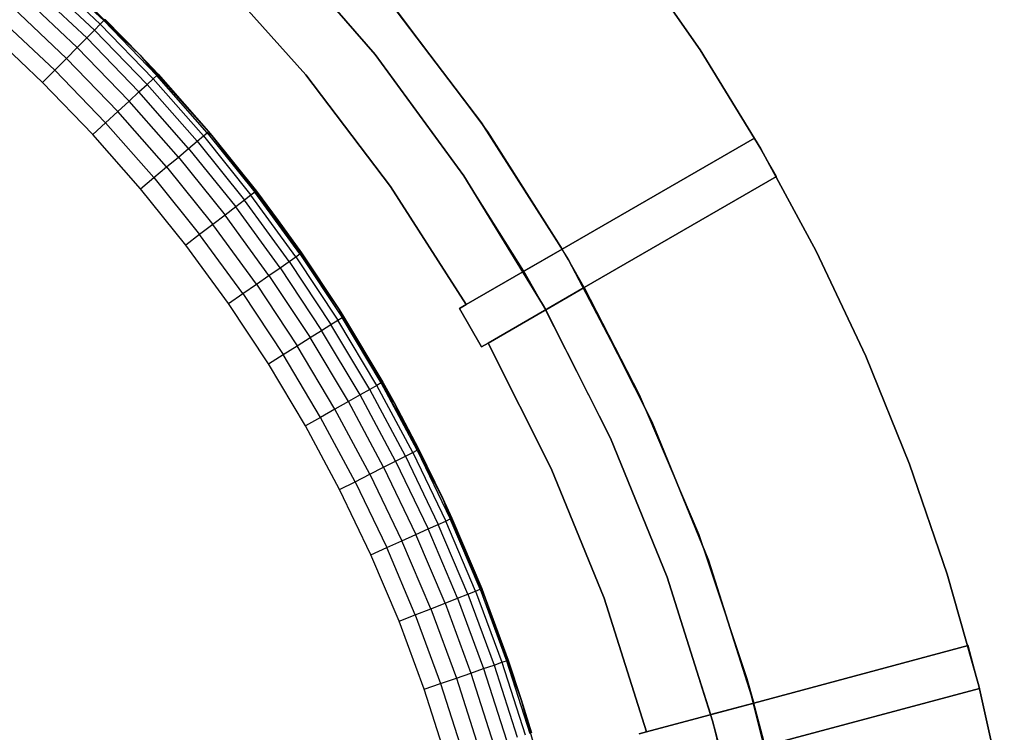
# Model space of a CAD drawing. Extents: x -47 to 47, y -122 to 0.
# Tile 23 of 28: x 24 to 47, y -64 to -48. Entities that reach past the tile are written whole.
import ezdxf

# ---------------------------------------------------------------- set-up
doc = ezdxf.new("R2010")
doc.units = 0
doc.header["$LTSCALE"] = 25.4
doc.layers.get('0').update_dxf_attribs({"linetype": 'CONTINUOUS'})

# ---------------------------------------------------------------- blocks, each defined once
blk = doc.blocks.new('NL2500034645_STL')
at = {"color": 0}
for p, q in [((32.446, -49.125, 145), (30.229, -46.567, 145)), ((30.229, -46.567, 155), (32.446, -49.125, 155)), ((30.229, -46.567, 155), (32.446, -49.125, 155)), ((32.446, -49.125, 145), (30.229, -46.567, 145)), ((38.274, -46.869, -52), (39.765, -49.02, -52)), ((39.765, -49.02, -57), (38.274, -46.869, -57)), ((38.274, -46.869, -52), (39.765, -49.02, -52)), ((39.765, -49.02, -57), (38.274, -46.869, -57)), ((26.337, -48.359, 152.39), (25.088, -47.18, 152.39)), ((26.337, -48.359, 152.39), (25.088, -47.18, 152.39)), ((28.785, -47.226, 65), (30.886, -49.582, 65)), ((30.886, -49.582, 55), (28.785, -47.226, 55)), ((28.785, -47.226, 65), (30.886, -49.582, 65)), ((30.886, -49.582, 55), (28.785, -47.226, 55)), ((30.886, -49.582, -50), (28.785, -47.226, -50)), ((30.886, -49.582, 54), (28.785, -47.226, 54)), ((30.886, -49.582, -50), (28.785, -47.226, -50)), ((30.886, -49.582, 54), (28.785, -47.226, 54)), ((26.127, -48.572, 153.111), (24.888, -47.402, 153.111)), ((26.127, -48.572, 153.111), (24.888, -47.402, 153.111)), ((26.257, -48.44, 152.765), (25.012, -47.264, 152.765)), ((26.257, -48.44, 152.765), (25.012, -47.264, 152.765)), ((27.153, -49.135, 52), (25.422, -47.432, 52)), ((27.153, -49.135, 52), (25.422, -47.432, 52)), ((25.952, -48.749, 153.414), (24.721, -47.586, 153.414)), ((25.952, -48.749, 153.414), (24.721, -47.586, 153.414)), ((25.739, -48.964, 153.663), (24.518, -47.811, 153.663)), ((25.739, -48.964, 153.663), (24.518, -47.811, 153.663)), ((25.496, -49.21, 153.848), (24.287, -48.068, 153.848)), ((25.496, -49.21, 153.848), (24.287, -48.068, 153.848)), ((34.842, -50.662, 145), (32.801, -47.975, 145)), ((32.801, -47.975, 155), (34.842, -50.662, 155)), ((34.842, -50.662, 145), (32.801, -47.975, 145)), ((34.842, -50.662, 65), (32.801, -47.975, 65)), ((32.801, -47.975, 155), (34.842, -50.662, 155)), ((34.842, -50.662, 55), (32.801, -47.975, 55)), ((34.842, -50.662, 65), (32.801, -47.975, 65)), ((34.842, -50.662, 55), (32.801, -47.975, 55)), ((32.921, -48.121, -55), (34.977, -50.857, -55)), ((32.921, -48.121, 54), (34.977, -50.857, 54)), ((32.921, -48.121, -55), (34.977, -50.857, -55)), ((32.921, -48.121, 54), (34.977, -50.857, 54)), ((26.364, -48.332, 152), (26.337, -48.359, 152.39)), ((26.364, -48.332, 152), (26.337, -48.359, 152.39)), ((26.364, -48.332, 152), (27.153, -49.135, 52)), ((26.364, -48.332, 152), (27.153, -49.135, 52)), ((26.364, -48.332, 152), (27.153, -49.135, 152)), ((26.364, -48.332, 152), (27.153, -49.135, 152)), ((25.232, -49.477, 153.962), (24.036, -48.347, 153.962)), ((25.232, -49.477, 153.962), (24.036, -48.347, 153.962)), ((26.127, -48.572, 153.111), (26.257, -48.44, 152.765)), ((26.127, -48.572, 153.111), (26.257, -48.44, 152.765)), ((26.257, -48.44, 152.765), (26.337, -48.359, 152.39)), ((26.257, -48.44, 152.765), (26.337, -48.359, 152.39)), ((26.257, -48.44, 152.765), (27.447, -49.672, 152.765)), ((26.257, -48.44, 152.765), (27.447, -49.672, 152.765)), ((26.337, -48.359, 152.39), (27.153, -49.135, 152)), ((26.337, -48.359, 152.39), (27.153, -49.135, 152)), ((26.337, -48.359, 152.39), (27.531, -49.595, 152.39)), ((26.337, -48.359, 152.39), (27.531, -49.595, 152.39)), ((24.958, -49.754, 154), (23.774, -48.637, 154)), ((24.958, -49.754, 154), (23.774, -48.637, 154)), ((25.739, -48.964, 153.663), (25.952, -48.749, 153.414)), ((25.739, -48.964, 153.663), (25.952, -48.749, 153.414)), ((25.952, -48.749, 153.414), (26.127, -48.572, 153.111)), ((25.952, -48.749, 153.414), (26.127, -48.572, 153.111)), ((25.952, -48.749, 153.414), (27.128, -49.966, 153.414)), ((25.952, -48.749, 153.414), (27.128, -49.966, 153.414)), ((26.127, -48.572, 153.111), (27.311, -49.797, 153.111)), ((26.127, -48.572, 153.111), (27.311, -49.797, 153.111)), ((25.496, -49.21, 153.848), (25.739, -48.964, 153.663)), ((25.496, -49.21, 153.848), (25.739, -48.964, 153.663)), ((25.739, -48.964, 153.663), (26.906, -50.171, 153.663)), ((25.739, -48.964, 153.663), (26.906, -50.171, 153.663)), ((25.232, -49.477, 153.962), (25.496, -49.21, 153.848)), ((25.232, -49.477, 153.962), (25.496, -49.21, 153.848)), ((25.496, -49.21, 153.848), (26.652, -50.406, 153.848)), ((25.496, -49.21, 153.848), (26.652, -50.406, 153.848)), ((28.77, -50.947, 52), (27.153, -49.135, 52)), ((27.153, -49.135, 52), (28.696, -50.859, 152)), ((27.153, -49.135, 52), (28.696, -50.859, 152)), ((27.153, -49.135, 52), (27.559, -49.569, 152)), ((27.153, -49.135, 152), (27.153, -49.135, 52)), ((27.153, -49.135, 152), (27.153, -49.135, 52)), ((27.153, -49.135, 152), (27.559, -49.569, 152)), ((27.153, -49.135, 52), (27.559, -49.569, 152)), ((28.77, -50.947, 52), (27.153, -49.135, 52)), ((27.153, -49.135, 152), (27.559, -49.569, 152)), ((27.153, -49.135, 152), (27.531, -49.595, 152.39)), ((27.153, -49.135, 152), (27.531, -49.595, 152.39)), ((34.447, -51.856, 145), (32.446, -49.125, 145)), ((32.446, -49.125, 155), (34.447, -51.856, 155)), ((32.446, -49.125, 155), (34.447, -51.856, 155)), ((32.446, -49.125, 155), (32.446, -49.125, 145)), ((34.447, -51.856, 145), (32.446, -49.125, 145)), ((32.446, -49.125, 155), (32.446, -49.125, 145)), ((39.765, -49.02, -52), (39.765, -49.02, -57)), ((39.765, -49.02, -52), (41.136, -51.25, -52)), ((41.136, -51.25, -57), (39.765, -49.02, -57)), ((39.765, -49.02, -52), (39.765, -49.02, -57)), ((39.765, -49.02, -52), (41.136, -51.25, -52)), ((41.136, -51.25, -57), (39.765, -49.02, -57)), ((24.958, -49.754, 154), (25.232, -49.477, 153.962)), ((24.958, -49.754, 154), (25.232, -49.477, 153.962)), ((25.232, -49.477, 153.962), (26.376, -50.66, 153.962)), ((25.232, -49.477, 153.962), (26.376, -50.66, 153.962)), ((27.311, -49.797, 153.111), (27.447, -49.672, 152.765)), ((27.311, -49.797, 153.111), (27.447, -49.672, 152.765)), ((27.447, -49.672, 152.765), (27.531, -49.595, 152.39)), ((27.447, -49.672, 152.765), (27.531, -49.595, 152.39)), ((28.579, -50.957, 152.765), (27.447, -49.672, 152.765)), ((28.579, -50.957, 152.765), (27.447, -49.672, 152.765)), ((27.531, -49.595, 152.39), (27.559, -49.569, 152)), ((27.531, -49.595, 152.39), (27.559, -49.569, 152)), ((28.667, -50.884, 152.39), (27.531, -49.595, 152.39)), ((28.667, -50.884, 152.39), (27.531, -49.595, 152.39)), ((27.559, -49.569, 152), (28.696, -50.859, 152)), ((27.559, -49.569, 152), (28.696, -50.859, 152)), ((30.886, -49.582, 65), (32.794, -52.096, 65)), ((32.794, -52.096, 55), (30.886, -49.582, 55)), ((30.886, -49.582, 65), (32.794, -52.096, 65)), ((30.886, -49.582, 65), (30.886, -49.582, 55)), ((32.794, -52.096, 55), (30.886, -49.582, 55)), ((30.886, -49.582, 65), (30.886, -49.582, 55)), ((32.794, -52.096, -50), (30.886, -49.582, -50)), ((32.794, -52.096, 54), (30.886, -49.582, 54)), ((30.886, -49.582, 54), (30.886, -49.582, -50)), ((32.794, -52.096, -50), (30.886, -49.582, -50)), ((30.886, -49.582, 54), (30.886, -49.582, -50)), ((32.794, -52.096, 54), (30.886, -49.582, 54)), ((26.089, -50.925, 154), (24.958, -49.754, 154)), ((26.089, -50.925, 154), (24.958, -49.754, 154)), ((27.128, -49.966, 153.414), (27.311, -49.797, 153.111)), ((27.128, -49.966, 153.414), (27.311, -49.797, 153.111)), ((28.438, -51.076, 153.111), (27.311, -49.797, 153.111)), ((28.438, -51.076, 153.111), (27.311, -49.797, 153.111)), ((26.906, -50.171, 153.663), (27.128, -49.966, 153.414)), ((26.906, -50.171, 153.663), (27.128, -49.966, 153.414)), ((28.248, -51.236, 153.414), (27.128, -49.966, 153.414)), ((28.248, -51.236, 153.414), (27.128, -49.966, 153.414)), ((26.652, -50.406, 153.848), (26.906, -50.171, 153.663)), ((26.652, -50.406, 153.848), (26.906, -50.171, 153.663)), ((28.016, -51.431, 153.663), (26.906, -50.171, 153.663)), ((28.016, -51.431, 153.663), (26.906, -50.171, 153.663)), ((26.376, -50.66, 153.962), (26.652, -50.406, 153.848)), ((26.376, -50.66, 153.962), (26.652, -50.406, 153.848)), ((27.751, -51.654, 153.848), (26.652, -50.406, 153.848)), ((27.751, -51.654, 153.848), (26.652, -50.406, 153.848)), ((26.089, -50.925, 154), (26.376, -50.66, 153.962)), ((26.089, -50.925, 154), (26.376, -50.66, 153.962)), ((27.464, -51.895, 153.962), (26.376, -50.66, 153.962)), ((27.464, -51.895, 153.962), (26.376, -50.66, 153.962)), ((36.663, -53.503, 145), (34.842, -50.662, 145)), ((34.842, -50.662, 145), (34.842, -50.662, 155)), ((34.842, -50.662, 155), (36.663, -53.503, 155)), ((34.842, -50.662, 145), (34.842, -50.662, 155)), ((36.663, -53.503, 145), (34.842, -50.662, 145)), ((36.663, -53.503, 65), (34.842, -50.662, 65)), ((34.842, -50.662, 155), (36.663, -53.503, 155)), ((36.663, -53.503, 55), (34.842, -50.662, 55)), ((34.842, -50.662, 55), (34.842, -50.662, 65)), ((36.663, -53.503, 65), (34.842, -50.662, 65)), ((34.842, -50.662, 55), (34.842, -50.662, 65)), ((36.663, -53.503, 55), (34.842, -50.662, 55)), ((27.165, -52.146, 154), (26.089, -50.925, 154)), ((27.165, -52.146, 154), (26.089, -50.925, 154)), ((28.438, -51.076, 153.111), (28.579, -50.957, 152.765)), ((28.438, -51.076, 153.111), (28.579, -50.957, 152.765)), ((28.579, -50.957, 152.765), (28.667, -50.884, 152.39)), ((28.579, -50.957, 152.765), (28.667, -50.884, 152.39)), ((28.579, -50.957, 152.765), (29.652, -52.292, 152.765)), ((28.579, -50.957, 152.765), (29.652, -52.292, 152.765)), ((28.696, -50.859, 152), (28.667, -50.884, 152.39)), ((28.696, -50.859, 152), (28.667, -50.884, 152.39)), ((28.667, -50.884, 152.39), (28.77, -50.947, 152)), ((28.667, -50.884, 152.39), (28.77, -50.947, 152)), ((28.667, -50.884, 152.39), (29.742, -52.223, 152.39)), ((28.667, -50.884, 152.39), (29.742, -52.223, 152.39)), ((28.77, -50.947, 52), (28.696, -50.859, 152)), ((28.696, -50.859, 152), (28.77, -50.947, 152)), ((28.77, -50.947, 52), (28.696, -50.859, 152)), ((28.696, -50.859, 152), (28.77, -50.947, 152)), ((30.267, -52.86, 52), (28.77, -50.947, 52)), ((28.77, -50.947, 52), (29.773, -52.2, 152)), ((28.77, -50.947, 52), (29.773, -52.2, 152)), ((28.77, -50.947, 52), (28.77, -50.947, 152)), ((28.77, -50.947, 152), (29.773, -52.2, 152)), ((28.77, -50.947, 52), (28.77, -50.947, 152)), ((30.267, -52.86, 52), (28.77, -50.947, 52)), ((28.77, -50.947, 152), (29.773, -52.2, 152)), ((28.77, -50.947, 152), (29.742, -52.223, 152.39)), ((28.77, -50.947, 152), (29.742, -52.223, 152.39)), ((34.977, -50.857, -55), (36.806, -53.75, -55)), ((34.977, -50.857, -55), (36.806, -53.75, -55)), ((34.977, -50.857, -55), (36.663, -53.503, -52)), ((34.977, -50.857, 54), (34.977, -50.857, -55)), ((34.977, -50.857, 54), (36.663, -53.503, 54)), ((34.977, -50.857, -55), (36.663, -53.503, -52)), ((34.977, -50.857, 54), (34.977, -50.857, -55)), ((34.977, -50.857, 54), (36.663, -53.503, 54)), ((36.663, -53.503, 155), (40.989, -51.006, 155)), ((40.989, -51.006, -52), (36.663, -53.503, -52)), ((36.663, -53.503, 155), (40.989, -51.006, 155)), ((40.989, -51.006, -52), (36.663, -53.503, -52)), ((40.989, -51.006, 155), (40.989, -51.006, -52)), ((41.489, -51.872, 155), (40.989, -51.006, 155)), ((41.489, -51.872, -52), (40.989, -51.006, -52)), ((40.989, -51.006, 155), (40.989, -51.006, -52)), ((41.489, -51.872, 155), (40.989, -51.006, 155)), ((41.489, -51.872, -52), (40.989, -51.006, -52)), ((28.248, -51.236, 153.414), (28.438, -51.076, 153.111)), ((28.248, -51.236, 153.414), (28.438, -51.076, 153.111)), ((28.438, -51.076, 153.111), (29.505, -52.405, 153.111)), ((28.438, -51.076, 153.111), (29.505, -52.405, 153.111)), ((27.751, -51.654, 153.848), (28.016, -51.431, 153.663)), ((27.751, -51.654, 153.848), (28.016, -51.431, 153.663)), ((28.016, -51.431, 153.663), (28.248, -51.236, 153.414)), ((28.016, -51.431, 153.663), (28.248, -51.236, 153.414)), ((28.016, -51.431, 153.663), (29.067, -52.74, 153.663)), ((28.016, -51.431, 153.663), (29.067, -52.74, 153.663)), ((28.248, -51.236, 153.414), (29.307, -52.556, 153.414)), ((28.248, -51.236, 153.414), (29.307, -52.556, 153.414)), ((41.136, -51.25, -52), (41.136, -51.25, -57)), ((41.136, -51.25, -52), (42.382, -53.552, -52)), ((42.382, -53.552, -57), (41.136, -51.25, -57)), ((41.136, -51.25, -52), (41.136, -51.25, -57)), ((41.136, -51.25, -52), (42.382, -53.552, -52)), ((42.382, -53.552, -57), (41.136, -51.25, -57)), ((27.464, -51.895, 153.962), (27.751, -51.654, 153.848)), ((27.464, -51.895, 153.962), (27.751, -51.654, 153.848)), ((27.751, -51.654, 153.848), (28.792, -52.951, 153.848)), ((27.751, -51.654, 153.848), (28.792, -52.951, 153.848)), ((35.797, -54.003, 145), (34.447, -51.856, 145)), ((34.447, -51.856, 155), (36.219, -54.741, 155)), ((36.219, -54.741, 155), (34.447, -51.856, 145)), ((35.797, -54.003, 145), (34.447, -51.856, 145)), ((36.219, -54.741, 155), (34.447, -51.856, 145)), ((34.447, -51.856, 155), (36.219, -54.741, 155)), ((34.447, -51.856, 155), (34.447, -51.856, 145)), ((34.447, -51.856, 155), (34.447, -51.856, 145)), ((37.158, -54.372, -52), (41.489, -51.872, -52)), ((41.489, -51.872, 155), (37.158, -54.372, 155)), ((41.489, -51.872, 155), (37.158, -54.372, 155)), ((37.158, -54.372, -52), (41.489, -51.872, -52)), ((41.489, -51.872, -52), (41.489, -51.872, 155)), ((41.489, -51.872, -52), (41.489, -51.872, 155)), ((27.165, -52.146, 154), (27.464, -51.895, 153.962)), ((27.165, -52.146, 154), (27.464, -51.895, 153.962)), ((27.464, -51.895, 153.962), (28.494, -53.179, 153.962)), ((27.464, -51.895, 153.962), (28.494, -53.179, 153.962)), ((32.794, -52.096, 65), (34.498, -54.753, 65)), ((34.498, -54.753, 55), (32.794, -52.096, 55)), ((32.794, -52.096, 65), (34.498, -54.753, 65)), ((32.794, -52.096, 65), (32.794, -52.096, 55)), ((34.498, -54.753, 55), (32.794, -52.096, 55)), ((32.794, -52.096, 65), (32.794, -52.096, 55)), ((34.498, -54.753, -50), (32.794, -52.096, -50)), ((34.498, -54.753, 54), (32.794, -52.096, 54)), ((32.794, -52.096, 54), (32.794, -52.096, -50)), ((34.498, -54.753, -50), (32.794, -52.096, -50)), ((32.794, -52.096, 54), (32.794, -52.096, -50)), ((34.498, -54.753, 54), (32.794, -52.096, 54)), ((28.185, -53.416, 154), (27.165, -52.146, 154)), ((28.185, -53.416, 154), (27.165, -52.146, 154)), ((29.652, -52.292, 152.765), (29.505, -52.405, 153.111)), ((29.652, -52.292, 152.765), (29.505, -52.405, 153.111)), ((29.742, -52.223, 152.39), (29.652, -52.292, 152.765)), ((29.742, -52.223, 152.39), (29.652, -52.292, 152.765)), ((30.662, -53.676, 152.765), (29.652, -52.292, 152.765)), ((30.662, -53.676, 152.765), (29.652, -52.292, 152.765)), ((29.742, -52.223, 152.39), (29.773, -52.2, 152)), ((29.742, -52.223, 152.39), (29.773, -52.2, 152)), ((30.755, -53.611, 152.39), (29.742, -52.223, 152.39)), ((30.787, -53.589, 152), (29.742, -52.223, 152.39)), ((30.755, -53.611, 152.39), (29.742, -52.223, 152.39)), ((30.787, -53.589, 152), (29.742, -52.223, 152.39)), ((30.267, -52.86, 152), (29.742, -52.223, 152.39)), ((30.267, -52.86, 152), (29.742, -52.223, 152.39)), ((30.267, -52.86, 52), (29.773, -52.2, 152)), ((29.773, -52.2, 152), (30.267, -52.86, 152)), ((30.267, -52.86, 52), (29.773, -52.2, 152)), ((29.773, -52.2, 152), (30.267, -52.86, 152)), ((29.307, -52.556, 153.414), (29.067, -52.74, 153.663)), ((29.307, -52.556, 153.414), (29.067, -52.74, 153.663)), ((29.505, -52.405, 153.111), (29.307, -52.556, 153.414)), ((29.505, -52.405, 153.111), (29.307, -52.556, 153.414)), ((30.306, -53.923, 153.414), (29.307, -52.556, 153.414)), ((30.306, -53.923, 153.414), (29.307, -52.556, 153.414)), ((30.51, -53.781, 153.111), (29.505, -52.405, 153.111)), ((30.51, -53.781, 153.111), (29.505, -52.405, 153.111)), ((29.067, -52.74, 153.663), (28.792, -52.951, 153.848)), ((29.067, -52.74, 153.663), (28.792, -52.951, 153.848)), ((30.057, -54.096, 153.663), (29.067, -52.74, 153.663)), ((30.057, -54.096, 153.663), (29.067, -52.74, 153.663)), ((28.792, -52.951, 153.848), (28.494, -53.179, 153.962)), ((28.792, -52.951, 153.848), (28.494, -53.179, 153.962)), ((29.773, -54.294, 153.848), (28.792, -52.951, 153.848)), ((29.773, -54.294, 153.848), (28.792, -52.951, 153.848)), ((31.636, -54.865, 52), (30.267, -52.86, 52)), ((30.267, -52.86, 52), (30.787, -53.589, 152)), ((30.267, -52.86, 52), (30.787, -53.589, 152)), ((30.267, -52.86, 52), (30.267, -52.86, 152)), ((30.267, -52.86, 152), (30.787, -53.589, 152)), ((30.267, -52.86, 52), (30.267, -52.86, 152)), ((31.636, -54.865, 52), (30.267, -52.86, 52)), ((30.267, -52.86, 152), (30.787, -53.589, 152)), ((28.494, -53.179, 153.962), (28.185, -53.416, 154)), ((28.494, -53.179, 153.962), (28.185, -53.416, 154)), ((29.465, -54.508, 153.962), (28.494, -53.179, 153.962)), ((29.465, -54.508, 153.962), (28.494, -53.179, 153.962)), ((29.145, -54.731, 154), (28.185, -53.416, 154)), ((29.145, -54.731, 154), (28.185, -53.416, 154)), ((30.662, -53.676, 152.765), (30.755, -53.611, 152.39)), ((30.662, -53.676, 152.765), (30.755, -53.611, 152.39)), ((30.787, -53.589, 152), (30.755, -53.611, 152.39)), ((30.787, -53.589, 152), (30.755, -53.611, 152.39)), ((30.755, -53.611, 152.39), (31.636, -54.865, 152)), ((30.755, -53.611, 152.39), (31.636, -54.865, 152)), ((30.755, -53.611, 152.39), (31.703, -55.043, 152.39)), ((30.755, -53.611, 152.39), (31.703, -55.043, 152.39)), ((31.636, -54.865, 52), (30.787, -53.589, 152)), ((30.787, -53.589, 152), (31.636, -54.865, 152)), ((31.636, -54.865, 52), (30.787, -53.589, 152)), ((30.787, -53.589, 152), (31.636, -54.865, 152)), ((34.498, -54.753, 55), (36.663, -53.503, 55)), ((36.663, -53.503, 54), (34.498, -54.753, 54)), ((34.498, -54.753, 55), (36.663, -53.503, 55)), ((36.663, -53.503, 54), (34.498, -54.753, 54)), ((36.663, -53.503, 65), (35.797, -54.003, 65)), ((35.797, -54.003, 145), (36.663, -53.503, 145)), ((35.797, -54.003, 145), (36.663, -53.503, 145)), ((36.663, -53.503, 65), (35.797, -54.003, 65)), ((36.663, -53.503, 55), (36.663, -53.503, 65)), ((36.663, -53.503, 145), (36.663, -53.503, 155)), ((36.663, -53.503, -52), (36.663, -53.503, 54)), ((36.663, -53.503, 145), (36.663, -53.503, 155)), ((36.806, -53.75, -52), (36.663, -53.503, -52)), ((36.663, -53.503, 55), (36.663, -53.503, 65)), ((36.806, -53.75, -55), (36.663, -53.503, -52)), ((36.806, -53.75, -52), (36.663, -53.503, -52)), ((36.806, -53.75, -55), (36.663, -53.503, -52)), ((36.663, -53.503, -52), (36.663, -53.503, 54)), ((42.382, -53.552, -52), (42.382, -53.552, -57)), ((42.382, -53.552, -52), (43.499, -55.919, -52)), ((43.499, -55.919, -57), (42.382, -53.552, -57)), ((42.382, -53.552, -52), (42.382, -53.552, -57)), ((42.382, -53.552, -52), (43.499, -55.919, -52)), ((43.499, -55.919, -57), (42.382, -53.552, -57)), ((30.306, -53.923, 153.414), (30.51, -53.781, 153.111)), ((30.306, -53.923, 153.414), (30.51, -53.781, 153.111)), ((30.51, -53.781, 153.111), (30.662, -53.676, 152.765)), ((30.51, -53.781, 153.111), (30.662, -53.676, 152.765)), ((30.51, -53.781, 153.111), (31.451, -55.202, 153.111)), ((30.51, -53.781, 153.111), (31.451, -55.202, 153.111)), ((30.662, -53.676, 152.765), (31.607, -55.104, 152.765)), ((30.662, -53.676, 152.765), (31.607, -55.104, 152.765)), ((37.158, -54.372, -52), (36.806, -53.75, -52)), ((36.806, -53.75, -55), (38.397, -56.781, -55)), ((38.397, -56.781, -55), (36.806, -53.75, -52)), ((37.158, -54.372, -52), (36.806, -53.75, -52)), ((38.397, -56.781, -55), (36.806, -53.75, -52)), ((36.806, -53.75, -55), (38.397, -56.781, -55)), ((36.806, -53.75, -55), (36.806, -53.75, -52)), ((36.806, -53.75, -55), (36.806, -53.75, -52)), ((29.773, -54.294, 153.848), (30.057, -54.096, 153.663)), ((29.773, -54.294, 153.848), (30.057, -54.096, 153.663)), ((30.057, -54.096, 153.663), (30.306, -53.923, 153.414)), ((30.057, -54.096, 153.663), (30.306, -53.923, 153.414)), ((30.057, -54.096, 153.663), (30.984, -55.496, 153.663)), ((30.057, -54.096, 153.663), (30.984, -55.496, 153.663)), ((30.306, -53.923, 153.414), (31.24, -55.335, 153.414)), ((30.306, -53.923, 153.414), (31.24, -55.335, 153.414)), ((35.797, -54.003, 65), (35.797, -54.003, 145)), ((36.219, -54.741, 65), (35.797, -54.003, 65)), ((36.219, -54.741, 65), (35.797, -54.003, 65)), ((36.219, -54.741, 155), (35.797, -54.003, 145)), ((35.797, -54.003, 65), (35.797, -54.003, 145)), ((36.219, -54.741, 155), (35.797, -54.003, 145)), ((29.465, -54.508, 153.962), (29.773, -54.294, 153.848)), ((29.465, -54.508, 153.962), (29.773, -54.294, 153.848)), ((29.773, -54.294, 153.848), (30.691, -55.681, 153.848)), ((29.773, -54.294, 153.848), (30.691, -55.681, 153.848)), ((29.145, -54.731, 154), (29.465, -54.508, 153.962)), ((29.145, -54.731, 154), (29.465, -54.508, 153.962)), ((29.465, -54.508, 153.962), (30.373, -55.88, 153.962)), ((29.465, -54.508, 153.962), (30.373, -55.88, 153.962)), ((37.158, -54.372, 55), (34.993, -55.622, 55)), ((34.993, -55.622, 54), (37.158, -54.372, 54)), ((37.158, -54.372, 55), (34.993, -55.622, 55)), ((34.993, -55.622, 54), (37.158, -54.372, 54)), ((37.158, -54.372, 145), (36.292, -54.872, 145)), ((36.292, -54.872, 65), (37.158, -54.372, 65)), ((37.158, -54.372, 145), (36.292, -54.872, 145)), ((36.292, -54.872, 65), (37.158, -54.372, 65)), ((37.158, -54.372, 65), (37.158, -54.372, 55)), ((37.158, -54.372, 54), (37.158, -54.372, -52)), ((37.158, -54.372, 155), (37.158, -54.372, 145)), ((38.678, -57.385, 145), (37.158, -54.372, 145)), ((37.158, -54.372, 155), (37.158, -54.372, 145)), ((37.158, -54.372, 155), (38.678, -57.385, 155)), ((38.678, -57.385, 145), (37.158, -54.372, 145)), ((38.678, -57.385, 65), (37.158, -54.372, 65)), ((37.158, -54.372, 155), (38.678, -57.385, 155)), ((38.678, -57.385, 55), (37.158, -54.372, 55)), ((37.158, -54.372, 65), (37.158, -54.372, 55)), ((38.678, -57.385, 65), (37.158, -54.372, 65)), ((38.678, -57.385, 55), (37.158, -54.372, 55)), ((37.158, -54.372, -52), (38.397, -56.781, -55)), ((37.158, -54.372, -52), (38.397, -56.781, -55)), ((37.158, -54.372, 54), (37.158, -54.372, -52)), ((37.158, -54.372, 54), (38.397, -56.781, 54)), ((37.158, -54.372, 54), (38.397, -56.781, 54)), ((30.043, -56.088, 154), (29.145, -54.731, 154)), ((30.043, -56.088, 154), (29.145, -54.731, 154)), ((34.498, -54.753, -50), (34.347, -54.84, -50)), ((34.347, -54.84, 65), (34.498, -54.753, 65)), ((34.347, -54.84, 65), (34.498, -54.753, 65)), ((34.498, -54.753, -50), (34.347, -54.84, -50)), ((34.498, -54.753, 54), (34.498, -54.753, -50)), ((34.498, -54.753, 65), (34.498, -54.753, 55)), ((34.498, -54.753, 65), (34.498, -54.753, 55)), ((34.498, -54.753, 54), (34.498, -54.753, -50)), ((36.292, -54.872, 65), (36.219, -54.741, 65)), ((36.219, -54.741, 155), (37.75, -57.76, 155)), ((36.219, -54.741, 155), (36.292, -54.872, 145)), ((36.219, -54.741, 155), (36.219, -54.741, 65)), ((36.292, -54.872, 65), (36.219, -54.741, 65)), ((36.219, -54.741, 155), (37.75, -57.76, 155)), ((36.219, -54.741, 155), (36.292, -54.872, 145)), ((36.219, -54.741, 155), (36.219, -54.741, 65)), ((32.873, -56.956, 52), (31.636, -54.865, 152)), ((31.636, -54.865, 152), (31.736, -55.023, 152)), ((32.873, -56.956, 52), (31.636, -54.865, 152)), ((32.873, -56.956, 52), (31.636, -54.865, 52)), ((31.636, -54.865, 52), (31.636, -54.865, 152)), ((31.636, -54.865, 52), (31.636, -54.865, 152)), ((32.873, -56.956, 52), (31.636, -54.865, 52)), ((31.636, -54.865, 152), (31.736, -55.023, 152)), ((31.636, -54.865, 152), (31.703, -55.043, 152.39)), ((31.636, -54.865, 152), (31.703, -55.043, 152.39)), ((34.347, -54.84, -50), (34.347, -54.84, 65)), ((34.847, -55.706, 65), (34.347, -54.84, 65)), ((34.347, -54.84, -50), (34.347, -54.84, 65)), ((34.347, -54.84, -50), (34.847, -55.706, -50)), ((34.847, -55.706, 65), (34.347, -54.84, 65)), ((34.347, -54.84, -50), (34.847, -55.706, -50)), ((36.292, -54.872, 145), (36.292, -54.872, 65)), ((37.75, -57.76, 145), (36.292, -54.872, 145)), ((36.292, -54.872, 145), (36.292, -54.872, 65)), ((37.75, -57.76, 155), (36.292, -54.872, 145)), ((37.75, -57.76, 145), (36.292, -54.872, 145)), ((37.75, -57.76, 155), (36.292, -54.872, 145)), ((31.24, -55.335, 153.414), (31.451, -55.202, 153.111)), ((31.24, -55.335, 153.414), (31.451, -55.202, 153.111)), ((31.451, -55.202, 153.111), (31.607, -55.104, 152.765)), ((31.451, -55.202, 153.111), (31.607, -55.104, 152.765)), ((32.325, -56.665, 153.111), (31.451, -55.202, 153.111)), ((32.325, -56.665, 153.111), (31.451, -55.202, 153.111)), ((31.607, -55.104, 152.765), (31.703, -55.043, 152.39)), ((31.607, -55.104, 152.765), (31.703, -55.043, 152.39)), ((32.486, -56.574, 152.765), (31.607, -55.104, 152.765)), ((32.486, -56.574, 152.765), (31.607, -55.104, 152.765)), ((31.703, -55.043, 152.39), (31.736, -55.023, 152)), ((31.703, -55.043, 152.39), (31.736, -55.023, 152)), ((32.585, -56.518, 152.39), (31.703, -55.043, 152.39)), ((32.585, -56.518, 152.39), (31.703, -55.043, 152.39)), ((31.736, -55.023, 152), (32.618, -56.499, 152)), ((32.873, -56.956, 52), (31.736, -55.023, 152)), ((32.873, -56.956, 52), (31.736, -55.023, 152)), ((31.736, -55.023, 152), (32.618, -56.499, 152)), ((30.984, -55.496, 153.663), (31.24, -55.335, 153.414)), ((30.984, -55.496, 153.663), (31.24, -55.335, 153.414)), ((32.109, -56.788, 153.414), (31.24, -55.335, 153.414)), ((32.109, -56.788, 153.414), (31.24, -55.335, 153.414)), ((30.691, -55.681, 153.848), (30.984, -55.496, 153.663)), ((30.691, -55.681, 153.848), (30.984, -55.496, 153.663)), ((31.845, -56.937, 153.663), (30.984, -55.496, 153.663)), ((31.845, -56.937, 153.663), (30.984, -55.496, 153.663)), ((34.993, -55.622, 65), (34.847, -55.706, 65)), ((34.847, -55.706, -50), (34.993, -55.622, -50)), ((34.993, -55.622, 65), (34.847, -55.706, 65)), ((34.847, -55.706, -50), (34.993, -55.622, -50)), ((34.993, -55.622, 55), (34.993, -55.622, 65)), ((34.993, -55.622, -50), (34.993, -55.622, 54)), ((34.993, -55.622, 65), (36.412, -58.442, 65)), ((36.412, -58.442, 55), (34.993, -55.622, 55)), ((34.993, -55.622, 65), (36.412, -58.442, 65)), ((34.993, -55.622, 55), (34.993, -55.622, 65)), ((36.412, -58.442, 55), (34.993, -55.622, 55)), ((36.412, -58.442, -50), (34.993, -55.622, -50)), ((36.412, -58.442, 54), (34.993, -55.622, 54)), ((34.993, -55.622, -50), (34.993, -55.622, 54)), ((36.412, -58.442, -50), (34.993, -55.622, -50)), ((36.412, -58.442, 54), (34.993, -55.622, 54)), ((30.043, -56.088, 154), (30.373, -55.88, 153.962)), ((30.043, -56.088, 154), (30.373, -55.88, 153.962)), ((30.373, -55.88, 153.962), (30.691, -55.681, 153.848)), ((30.373, -55.88, 153.962), (30.691, -55.681, 153.848)), ((31.218, -57.293, 153.962), (30.373, -55.88, 153.962)), ((31.218, -57.293, 153.962), (30.373, -55.88, 153.962)), ((31.544, -57.108, 153.848), (30.691, -55.681, 153.848)), ((31.544, -57.108, 153.848), (30.691, -55.681, 153.848)), ((34.847, -55.706, 65), (34.847, -55.706, -50)), ((34.847, -55.706, 65), (34.847, -55.706, -50)), ((30.879, -57.486, 154), (30.043, -56.088, 154)), ((30.879, -57.486, 154), (30.043, -56.088, 154)), ((43.499, -55.919, -52), (43.499, -55.919, -57)), ((43.499, -55.919, -52), (44.484, -58.345, -52)), ((44.484, -58.345, -57), (43.499, -55.919, -57)), ((43.499, -55.919, -52), (43.499, -55.919, -57)), ((43.499, -55.919, -52), (44.484, -58.345, -52)), ((44.484, -58.345, -57), (43.499, -55.919, -57)), ((32.585, -56.518, 152.39), (32.486, -56.574, 152.765)), ((32.585, -56.518, 152.39), (32.486, -56.574, 152.765)), ((32.585, -56.518, 152.39), (32.618, -56.499, 152)), ((32.585, -56.518, 152.39), (32.618, -56.499, 152)), ((33.398, -58.031, 152.39), (32.585, -56.518, 152.39)), ((33.432, -58.014, 152), (32.585, -56.518, 152.39)), ((33.398, -58.031, 152.39), (32.585, -56.518, 152.39)), ((33.432, -58.014, 152), (32.585, -56.518, 152.39)), ((32.873, -56.956, 152), (32.585, -56.518, 152.39)), ((32.873, -56.956, 152), (32.585, -56.518, 152.39)), ((32.618, -56.499, 152), (32.873, -56.956, 52)), ((32.618, -56.499, 152), (32.873, -56.956, 52)), ((32.618, -56.499, 152), (32.873, -56.956, 152)), ((32.618, -56.499, 152), (32.873, -56.956, 152)), ((32.325, -56.665, 153.111), (32.109, -56.788, 153.414)), ((32.325, -56.665, 153.111), (32.109, -56.788, 153.414)), ((32.486, -56.574, 152.765), (32.325, -56.665, 153.111)), ((32.486, -56.574, 152.765), (32.325, -56.665, 153.111)), ((33.132, -58.166, 153.111), (32.325, -56.665, 153.111)), ((33.132, -58.166, 153.111), (32.325, -56.665, 153.111)), ((33.297, -58.083, 152.765), (32.486, -56.574, 152.765)), ((33.297, -58.083, 152.765), (32.486, -56.574, 152.765)), ((31.845, -56.937, 153.663), (31.544, -57.108, 153.848)), ((31.845, -56.937, 153.663), (31.544, -57.108, 153.848)), ((32.109, -56.788, 153.414), (31.845, -56.937, 153.663)), ((32.109, -56.788, 153.414), (31.845, -56.937, 153.663)), ((32.64, -58.416, 153.663), (31.845, -56.937, 153.663)), ((32.64, -58.416, 153.663), (31.845, -56.937, 153.663)), ((32.91, -58.279, 153.414), (32.109, -56.788, 153.414)), ((32.91, -58.279, 153.414), (32.109, -56.788, 153.414)), ((32.873, -56.956, 52), (33.432, -58.014, 152)), ((33.972, -59.121, 52), (32.873, -56.956, 52)), ((32.873, -56.956, 152), (32.873, -56.956, 52)), ((32.873, -56.956, 152), (32.873, -56.956, 52)), ((32.873, -56.956, 152), (33.432, -58.014, 152)), ((32.873, -56.956, 52), (33.432, -58.014, 152)), ((33.972, -59.121, 52), (32.873, -56.956, 52)), ((32.873, -56.956, 152), (33.432, -58.014, 152)), ((38.397, -56.781, -55), (39.738, -59.929, -55)), ((38.397, -56.781, -55), (39.738, -59.929, -55)), ((38.397, -56.781, -55), (38.397, -56.781, 54)), ((38.397, -56.781, 54), (39.738, -59.929, 54)), ((38.397, -56.781, -55), (38.397, -56.781, 54)), ((38.397, -56.781, 54), (39.738, -59.929, 54)), ((31.544, -57.108, 153.848), (31.218, -57.293, 153.962)), ((31.544, -57.108, 153.848), (31.218, -57.293, 153.962)), ((32.332, -58.573, 153.848), (31.544, -57.108, 153.848)), ((32.332, -58.573, 153.848), (31.544, -57.108, 153.848)), ((31.218, -57.293, 153.962), (30.879, -57.486, 154)), ((31.218, -57.293, 153.962), (30.879, -57.486, 154)), ((31.997, -58.743, 153.962), (31.218, -57.293, 153.962)), ((31.997, -58.743, 153.962), (31.218, -57.293, 153.962)), ((39.953, -60.509, 145), (38.678, -57.385, 145)), ((38.678, -57.385, 145), (38.678, -57.385, 155)), ((38.678, -57.385, 155), (39.953, -60.509, 155)), ((38.678, -57.385, 145), (38.678, -57.385, 155)), ((39.953, -60.509, 145), (38.678, -57.385, 145)), ((39.953, -60.509, 65), (38.678, -57.385, 65)), ((38.678, -57.385, 155), (39.953, -60.509, 155)), ((39.953, -60.509, 55), (38.678, -57.385, 55)), ((38.678, -57.385, 55), (38.678, -57.385, 65)), ((39.953, -60.509, 65), (38.678, -57.385, 65)), ((38.678, -57.385, 55), (38.678, -57.385, 65)), ((39.953, -60.509, 55), (38.678, -57.385, 55)), ((31.649, -58.92, 154), (30.879, -57.486, 154)), ((31.649, -58.92, 154), (30.879, -57.486, 154)), ((39.029, -60.895, 145), (37.75, -57.76, 145)), ((37.75, -57.76, 155), (39.029, -60.895, 155)), ((37.75, -57.76, 155), (39.029, -60.895, 155)), ((37.75, -57.76, 155), (37.75, -57.76, 145)), ((39.029, -60.895, 145), (37.75, -57.76, 145)), ((37.75, -57.76, 155), (37.75, -57.76, 145)), ((33.132, -58.166, 153.111), (33.297, -58.083, 152.765)), ((33.132, -58.166, 153.111), (33.297, -58.083, 152.765)), ((33.297, -58.083, 152.765), (33.398, -58.031, 152.39)), ((33.297, -58.083, 152.765), (33.398, -58.031, 152.39)), ((33.297, -58.083, 152.765), (34.037, -59.627, 152.765)), ((33.297, -58.083, 152.765), (34.037, -59.627, 152.765)), ((33.432, -58.014, 152), (33.398, -58.031, 152.39)), ((33.432, -58.014, 152), (33.398, -58.031, 152.39)), ((33.398, -58.031, 152.39), (33.972, -59.121, 152)), ((33.398, -58.031, 152.39), (33.972, -59.121, 152)), ((33.398, -58.031, 152.39), (34.141, -59.58, 152.39)), ((33.398, -58.031, 152.39), (34.141, -59.58, 152.39)), ((33.432, -58.014, 152), (33.972, -59.121, 52)), ((33.432, -58.014, 152), (33.972, -59.121, 52)), ((33.432, -58.014, 152), (33.972, -59.121, 152)), ((33.432, -58.014, 152), (33.972, -59.121, 152)), ((32.64, -58.416, 153.663), (32.91, -58.279, 153.414)), ((32.64, -58.416, 153.663), (32.91, -58.279, 153.414)), ((32.91, -58.279, 153.414), (33.132, -58.166, 153.111)), ((32.91, -58.279, 153.414), (33.132, -58.166, 153.111)), ((32.91, -58.279, 153.414), (33.642, -59.805, 153.414)), ((32.91, -58.279, 153.414), (33.642, -59.805, 153.414)), ((33.132, -58.166, 153.111), (33.869, -59.703, 153.111)), ((33.132, -58.166, 153.111), (33.869, -59.703, 153.111)), ((32.332, -58.573, 153.848), (32.64, -58.416, 153.663)), ((32.332, -58.573, 153.848), (32.64, -58.416, 153.663)), ((32.64, -58.416, 153.663), (33.366, -59.93, 153.663)), ((32.64, -58.416, 153.663), (33.366, -59.93, 153.663)), ((36.412, -58.442, 65), (37.604, -61.364, 65)), ((37.604, -61.364, 55), (36.412, -58.442, 55)), ((36.412, -58.442, 65), (37.604, -61.364, 65)), ((36.412, -58.442, 65), (36.412, -58.442, 55)), ((37.604, -61.364, 55), (36.412, -58.442, 55)), ((36.412, -58.442, 65), (36.412, -58.442, 55)), ((37.604, -61.364, -50), (36.412, -58.442, -50)), ((37.604, -61.364, 54), (36.412, -58.442, 54)), ((36.412, -58.442, 54), (36.412, -58.442, -50)), ((37.604, -61.364, -50), (36.412, -58.442, -50)), ((36.412, -58.442, 54), (36.412, -58.442, -50)), ((37.604, -61.364, 54), (36.412, -58.442, 54)), ((44.484, -58.345, -52), (44.484, -58.345, -57)), ((44.484, -58.345, -52), (45.334, -60.821, -52)), ((45.334, -60.821, -57), (44.484, -58.345, -57)), ((44.484, -58.345, -52), (44.484, -58.345, -57)), ((44.484, -58.345, -52), (45.334, -60.821, -52)), ((45.334, -60.821, -57), (44.484, -58.345, -57)), ((31.649, -58.92, 154), (31.997, -58.743, 153.962)), ((31.649, -58.92, 154), (31.997, -58.743, 153.962)), ((31.997, -58.743, 153.962), (32.332, -58.573, 153.848)), ((31.997, -58.743, 153.962), (32.332, -58.573, 153.848)), ((31.997, -58.743, 153.962), (32.709, -60.227, 153.962)), ((31.997, -58.743, 153.962), (32.709, -60.227, 153.962)), ((32.332, -58.573, 153.848), (33.051, -60.072, 153.848)), ((32.332, -58.573, 153.848), (33.051, -60.072, 153.848)), ((32.353, -60.388, 154), (31.649, -58.92, 154)), ((32.353, -60.388, 154), (31.649, -58.92, 154)), ((33.972, -59.121, 152), (33.972, -59.121, 52)), ((33.972, -59.121, 152), (33.972, -59.121, 52)), ((33.972, -59.121, 152), (34.929, -61.354, 52)), ((34.929, -61.354, 52), (33.972, -59.121, 52)), ((33.972, -59.121, 152), (34.929, -61.354, 52)), ((33.972, -59.121, 152), (34.176, -59.564, 152)), ((34.929, -61.354, 52), (33.972, -59.121, 52)), ((33.972, -59.121, 152), (34.176, -59.564, 152)), ((33.972, -59.121, 152), (34.141, -59.58, 152.39)), ((33.972, -59.121, 152), (34.141, -59.58, 152.39)), ((33.869, -59.703, 153.111), (34.037, -59.627, 152.765)), ((33.869, -59.703, 153.111), (34.037, -59.627, 152.765)), ((34.037, -59.627, 152.765), (34.141, -59.58, 152.39)), ((34.037, -59.627, 152.765), (34.141, -59.58, 152.39)), ((34.706, -61.204, 152.765), (34.037, -59.627, 152.765)), ((34.706, -61.204, 152.765), (34.037, -59.627, 152.765)), ((34.141, -59.58, 152.39), (34.176, -59.564, 152)), ((34.141, -59.58, 152.39), (34.176, -59.564, 152)), ((34.812, -61.162, 152.39), (34.141, -59.58, 152.39)), ((34.812, -61.162, 152.39), (34.141, -59.58, 152.39)), ((34.176, -59.564, 152), (34.929, -61.354, 52)), ((34.176, -59.564, 152), (34.929, -61.354, 52)), ((34.176, -59.564, 152), (34.848, -61.147, 152)), ((34.176, -59.564, 152), (34.848, -61.147, 152)), ((33.366, -59.93, 153.663), (33.642, -59.805, 153.414)), ((33.366, -59.93, 153.663), (33.642, -59.805, 153.414)), ((33.642, -59.805, 153.414), (33.869, -59.703, 153.111)), ((33.642, -59.805, 153.414), (33.869, -59.703, 153.111)), ((34.303, -61.364, 153.414), (33.642, -59.805, 153.414)), ((34.303, -61.364, 153.414), (33.642, -59.805, 153.414)), ((34.534, -61.272, 153.111), (33.869, -59.703, 153.111)), ((34.534, -61.272, 153.111), (33.869, -59.703, 153.111)), ((32.709, -60.227, 153.962), (33.051, -60.072, 153.848)), ((32.709, -60.227, 153.962), (33.051, -60.072, 153.848)), ((33.051, -60.072, 153.848), (33.366, -59.93, 153.663)), ((33.051, -60.072, 153.848), (33.366, -59.93, 153.663)), ((33.7, -61.603, 153.848), (33.051, -60.072, 153.848)), ((33.7, -61.603, 153.848), (33.051, -60.072, 153.848)), ((34.022, -61.476, 153.663), (33.366, -59.93, 153.663)), ((34.022, -61.476, 153.663), (33.366, -59.93, 153.663)), ((39.738, -59.929, -55), (40.822, -63.176, -55)), ((39.738, -59.929, -55), (40.822, -63.176, -55)), ((39.738, -59.929, -55), (39.738, -59.929, 54)), ((39.738, -59.929, 54), (40.822, -63.176, 54)), ((39.738, -59.929, -55), (39.738, -59.929, 54)), ((39.738, -59.929, 54), (40.822, -63.176, 54)), ((32.353, -60.388, 154), (32.709, -60.227, 153.962)), ((32.353, -60.388, 154), (32.709, -60.227, 153.962)), ((33.352, -61.742, 153.962), (32.709, -60.227, 153.962)), ((33.352, -61.742, 153.962), (32.709, -60.227, 153.962)), ((32.989, -61.886, 154), (32.353, -60.388, 154)), ((32.989, -61.886, 154), (32.353, -60.388, 154)), ((40.977, -63.725, 145), (39.953, -60.509, 145)), ((39.953, -60.509, 145), (39.953, -60.509, 155)), ((39.953, -60.509, 155), (40.977, -63.725, 155)), ((39.953, -60.509, 145), (39.953, -60.509, 155)), ((40.977, -63.725, 145), (39.953, -60.509, 145)), ((40.977, -63.725, 65), (39.953, -60.509, 65)), ((39.953, -60.509, 155), (40.977, -63.725, 155)), ((40.977, -63.725, 55), (39.953, -60.509, 55)), ((39.953, -60.509, 55), (39.953, -60.509, 65)), ((40.977, -63.725, 65), (39.953, -60.509, 65)), ((39.953, -60.509, 55), (39.953, -60.509, 65)), ((40.977, -63.725, 55), (39.953, -60.509, 55)), ((40.011, -63.984, 145), (39.029, -60.895, 145)), ((39.029, -60.895, 155), (40.049, -64.123, 155)), ((40.049, -64.123, 155), (39.029, -60.895, 145)), ((40.011, -63.984, 145), (39.029, -60.895, 145)), ((40.049, -64.123, 155), (39.029, -60.895, 145)), ((39.029, -60.895, 155), (40.049, -64.123, 155)), ((39.029, -60.895, 155), (39.029, -60.895, 145)), ((39.029, -60.895, 155), (39.029, -60.895, 145)), ((45.334, -60.821, -52), (45.334, -60.821, -57)), ((45.334, -60.821, -52), (46.047, -63.339, -52)), ((46.047, -63.339, -57), (45.334, -60.821, -57)), ((45.334, -60.821, -52), (45.334, -60.821, -57)), ((45.334, -60.821, -52), (46.047, -63.339, -52)), ((46.047, -63.339, -57), (45.334, -60.821, -57)), ((34.534, -61.272, 153.111), (34.706, -61.204, 152.765)), ((34.534, -61.272, 153.111), (34.706, -61.204, 152.765)), ((34.706, -61.204, 152.765), (34.812, -61.162, 152.39)), ((34.706, -61.204, 152.765), (34.812, -61.162, 152.39)), ((34.706, -61.204, 152.765), (35.302, -62.809, 152.765)), ((34.706, -61.204, 152.765), (35.302, -62.809, 152.765)), ((34.848, -61.147, 152), (34.812, -61.162, 152.39)), ((34.848, -61.147, 152), (34.812, -61.162, 152.39)), ((34.812, -61.162, 152.39), (34.929, -61.354, 152)), ((34.812, -61.162, 152.39), (34.929, -61.354, 152)), ((34.812, -61.162, 152.39), (35.41, -62.772, 152.39)), ((34.812, -61.162, 152.39), (35.41, -62.772, 152.39)), ((34.848, -61.147, 152), (34.929, -61.354, 152)), ((34.929, -61.354, 52), (34.848, -61.147, 152)), ((34.929, -61.354, 52), (34.848, -61.147, 152)), ((34.848, -61.147, 152), (34.929, -61.354, 152)), ((34.022, -61.476, 153.663), (34.303, -61.364, 153.414)), ((34.022, -61.476, 153.663), (34.303, -61.364, 153.414)), ((34.303, -61.364, 153.414), (34.534, -61.272, 153.111)), ((34.303, -61.364, 153.414), (34.534, -61.272, 153.111)), ((34.303, -61.364, 153.414), (34.892, -62.951, 153.414)), ((34.303, -61.364, 153.414), (34.892, -62.951, 153.414)), ((34.534, -61.272, 153.111), (35.127, -62.87, 153.111)), ((34.534, -61.272, 153.111), (35.127, -62.87, 153.111)), ((34.929, -61.354, 152), (34.929, -61.354, 52)), ((34.929, -61.354, 152), (34.929, -61.354, 52)), ((34.929, -61.354, 152), (35.446, -62.76, 152)), ((35.446, -62.76, 152), (34.929, -61.354, 52)), ((35.446, -62.76, 152), (34.929, -61.354, 52)), ((35.739, -63.643, 52), (34.929, -61.354, 52)), ((35.739, -63.643, 52), (34.929, -61.354, 52)), ((34.929, -61.354, 152), (35.446, -62.76, 152)), ((34.929, -61.354, 152), (35.41, -62.772, 152.39)), ((34.929, -61.354, 152), (35.41, -62.772, 152.39)), ((37.604, -61.364, 65), (38.562, -64.372, 65)), ((38.562, -64.372, 55), (37.604, -61.364, 55)), ((37.604, -61.364, 65), (38.562, -64.372, 65)), ((37.604, -61.364, 65), (37.604, -61.364, 55)), ((38.562, -64.372, 55), (37.604, -61.364, 55)), ((37.604, -61.364, 65), (37.604, -61.364, 55)), ((38.562, -64.372, -50), (37.604, -61.364, -50)), ((38.562, -64.372, 54), (37.604, -61.364, 54)), ((37.604, -61.364, 54), (37.604, -61.364, -50)), ((38.562, -64.372, -50), (37.604, -61.364, -50)), ((37.604, -61.364, 54), (37.604, -61.364, -50)), ((38.562, -64.372, 54), (37.604, -61.364, 54)), ((33.352, -61.742, 153.962), (33.7, -61.603, 153.848)), ((33.352, -61.742, 153.962), (33.7, -61.603, 153.848)), ((33.7, -61.603, 153.848), (34.022, -61.476, 153.663)), ((33.7, -61.603, 153.848), (34.022, -61.476, 153.663)), ((33.7, -61.603, 153.848), (34.279, -63.163, 153.848)), ((33.7, -61.603, 153.848), (34.279, -63.163, 153.848)), ((34.022, -61.476, 153.663), (34.606, -63.05, 153.663)), ((34.022, -61.476, 153.663), (34.606, -63.05, 153.663)), ((32.989, -61.886, 154), (33.352, -61.742, 153.962)), ((32.989, -61.886, 154), (33.352, -61.742, 153.962)), ((33.352, -61.742, 153.962), (33.924, -63.285, 153.962)), ((33.352, -61.742, 153.962), (33.924, -63.285, 153.962)), ((33.556, -63.412, 154), (32.989, -61.886, 154)), ((33.556, -63.412, 154), (32.989, -61.886, 154)), ((40.977, -63.725, 155), (45.802, -62.432, 155)), ((45.802, -62.432, -52), (40.977, -63.725, -52)), ((40.977, -63.725, 155), (45.802, -62.432, 155)), ((45.802, -62.432, -52), (40.977, -63.725, -52)), ((45.802, -62.432, 155), (45.802, -62.432, -52)), ((46.061, -63.398, 155), (45.802, -62.432, 155)), ((46.061, -63.398, -52), (45.802, -62.432, -52)), ((45.802, -62.432, 155), (45.802, -62.432, -52)), ((46.061, -63.398, 155), (45.802, -62.432, 155)), ((46.061, -63.398, -52), (45.802, -62.432, -52)), ((35.446, -62.76, 152), (35.41, -62.772, 152.39)), ((35.446, -62.76, 152), (35.41, -62.772, 152.39)), ((35.446, -62.76, 152), (35.739, -63.643, 52)), ((35.446, -62.76, 152), (35.739, -63.643, 52)), ((35.446, -62.76, 152), (35.739, -63.643, 152)), ((35.446, -62.76, 152), (35.739, -63.643, 152)), ((34.606, -63.05, 153.663), (34.892, -62.951, 153.414)), ((34.606, -63.05, 153.663), (34.892, -62.951, 153.414)), ((34.892, -62.951, 153.414), (35.127, -62.87, 153.111)), ((34.892, -62.951, 153.414), (35.127, -62.87, 153.111)), ((34.892, -62.951, 153.414), (35.408, -64.563, 153.414)), ((34.892, -62.951, 153.414), (35.408, -64.563, 153.414)), ((35.127, -62.87, 153.111), (35.302, -62.809, 152.765)), ((35.127, -62.87, 153.111), (35.302, -62.809, 152.765)), ((35.127, -62.87, 153.111), (35.647, -64.493, 153.111)), ((35.127, -62.87, 153.111), (35.647, -64.493, 153.111)), ((35.302, -62.809, 152.765), (35.41, -62.772, 152.39)), ((35.302, -62.809, 152.765), (35.41, -62.772, 152.39)), ((35.302, -62.809, 152.765), (35.824, -64.441, 152.765)), ((35.302, -62.809, 152.765), (35.824, -64.441, 152.765)), ((35.41, -62.772, 152.39), (35.739, -63.643, 152)), ((35.41, -62.772, 152.39), (35.739, -63.643, 152)), ((35.41, -62.772, 152.39), (35.933, -64.408, 152.39)), ((35.41, -62.772, 152.39), (35.933, -64.408, 152.39)), ((33.924, -63.285, 153.962), (34.279, -63.163, 153.848)), ((33.924, -63.285, 153.962), (34.279, -63.163, 153.848)), ((34.279, -63.163, 153.848), (34.606, -63.05, 153.663)), ((34.279, -63.163, 153.848), (34.606, -63.05, 153.663)), ((34.279, -63.163, 153.848), (34.786, -64.747, 153.848)), ((34.279, -63.163, 153.848), (34.786, -64.747, 153.848)), ((34.606, -63.05, 153.663), (35.117, -64.649, 153.663)), ((34.606, -63.05, 153.663), (35.117, -64.649, 153.663)), ((40.822, -63.176, -55), (41.641, -66.499, -55)), ((40.822, -63.176, -55), (40.977, -63.725, -52)), ((40.822, -63.176, -55), (40.822, -63.176, 54)), ((40.822, -63.176, 54), (40.977, -63.725, 54)), ((40.822, -63.176, -55), (41.641, -66.499, -55)), ((40.822, -63.176, -55), (40.977, -63.725, -52)), ((40.822, -63.176, -55), (40.822, -63.176, 54)), ((40.822, -63.176, 54), (40.977, -63.725, 54)), ((33.556, -63.412, 154), (33.924, -63.285, 153.962)), ((33.556, -63.412, 154), (33.924, -63.285, 153.962)), ((34.052, -64.963, 154), (33.556, -63.412, 154)), ((34.052, -64.963, 154), (33.556, -63.412, 154)), ((33.924, -63.285, 153.962), (34.426, -64.853, 153.962)), ((33.924, -63.285, 153.962), (34.426, -64.853, 153.962)), ((41.231, -64.692, -52), (46.061, -63.398, -52)), ((46.061, -63.398, 155), (41.231, -64.692, 155)), ((46.061, -63.398, 155), (41.231, -64.692, 155)), ((41.231, -64.692, -52), (46.061, -63.398, -52)), ((46.047, -63.339, -52), (46.047, -63.339, -57)), ((46.047, -63.339, -52), (46.619, -65.894, -52)), ((46.619, -65.894, -57), (46.047, -63.339, -57)), ((46.047, -63.339, -52), (46.047, -63.339, -57)), ((46.047, -63.339, -52), (46.619, -65.894, -52)), ((46.619, -65.894, -57), (46.047, -63.339, -57)), ((46.061, -63.398, -52), (46.061, -63.398, 155)), ((46.061, -63.398, -52), (46.061, -63.398, 155)), ((35.739, -63.643, 52), (35.97, -64.398, 152)), ((36.399, -65.98, 52), (35.739, -63.643, 52)), ((35.739, -63.643, 152), (35.739, -63.643, 52)), ((35.739, -63.643, 152), (35.739, -63.643, 52)), ((35.739, -63.643, 152), (35.97, -64.398, 152)), ((35.739, -63.643, 52), (35.97, -64.398, 152)), ((36.399, -65.98, 52), (35.739, -63.643, 52)), ((35.739, -63.643, 152), (35.97, -64.398, 152)), ((35.739, -63.643, 152), (35.933, -64.408, 152.39)), ((35.739, -63.643, 152), (35.933, -64.408, 152.39)), ((38.562, -64.372, 55), (40.977, -63.725, 55)), ((40.977, -63.725, 54), (38.562, -64.372, 54)), ((38.562, -64.372, 55), (40.977, -63.725, 55)), ((40.977, -63.725, 54), (38.562, -64.372, 54)), ((40.977, -63.725, 65), (40.011, -63.984, 65)), ((40.011, -63.984, 145), (40.977, -63.725, 145)), ((40.011, -63.984, 145), (40.977, -63.725, 145)), ((40.977, -63.725, 65), (40.011, -63.984, 65)), ((40.977, -63.725, 55), (40.977, -63.725, 65)), ((40.977, -63.725, 145), (40.977, -63.725, 155)), ((40.977, -63.725, -52), (40.977, -63.725, 54)), ((40.977, -63.725, 145), (40.977, -63.725, 155)), ((41.231, -64.692, -52), (40.977, -63.725, -52)), ((40.977, -63.725, 55), (40.977, -63.725, 65)), ((40.977, -63.725, -52), (40.977, -63.725, 54)), ((41.641, -66.499, -55), (40.977, -63.725, -52)), ((41.231, -64.692, -52), (40.977, -63.725, -52)), ((41.641, -66.499, -55), (40.977, -63.725, -52)), ((40.011, -63.984, 65), (40.011, -63.984, 145)), ((40.049, -64.123, 65), (40.011, -63.984, 65)), ((40.049, -64.123, 65), (40.011, -63.984, 65)), ((40.049, -64.123, 155), (40.011, -63.984, 145)), ((40.011, -63.984, 65), (40.011, -63.984, 145)), ((40.049, -64.123, 155), (40.011, -63.984, 145)), ((40.265, -64.951, 65), (40.049, -64.123, 65)), ((40.049, -64.123, 155), (40.803, -67.423, 155)), ((40.049, -64.123, 155), (40.265, -64.951, 145)), ((40.049, -64.123, 155), (40.049, -64.123, 65)), ((40.265, -64.951, 65), (40.049, -64.123, 65)), ((40.049, -64.123, 155), (40.803, -67.423, 155)), ((40.049, -64.123, 155), (40.265, -64.951, 145)), ((40.049, -64.123, 155), (40.049, -64.123, 65)), ((38.562, -64.372, -50), (38.394, -64.417, -50)), ((38.394, -64.417, 65), (38.562, -64.372, 65)), ((38.394, -64.417, 65), (38.562, -64.372, 65)), ((38.562, -64.372, -50), (38.394, -64.417, -50)), ((38.562, -64.372, 54), (38.562, -64.372, -50)), ((38.562, -64.372, 65), (38.562, -64.372, 55)), ((38.562, -64.372, 65), (38.562, -64.372, 55)), ((38.562, -64.372, 54), (38.562, -64.372, -50))]:
    blk.add_line(p, q, dxfattribs=at)

msp = doc.modelspace()

# ---------------------------------------------------------------- block references
at = {"color": 0}
msp.add_blockref('NL2500034645_STL', (0, 0), dxfattribs=at)

doc.saveas('drawing.dxf')
